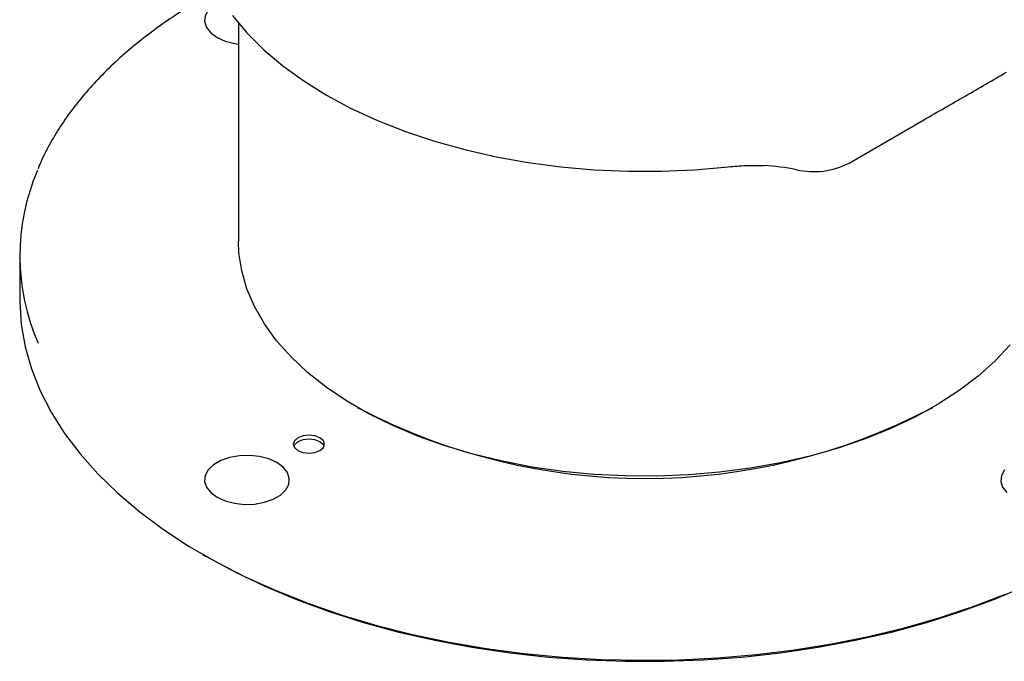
# Model space of a CAD drawing. Header units: inches. Extents: x 0.4 to 16.4, y 0.2 to 10.8.
# Tile 15 of 27: x 9.9 to 11.9, y 6.3 to 7.6. Entities that reach past the tile are written whole.
import ezdxf

# ---------------------------------------------------------------- set-up
doc = ezdxf.new("R2010")
doc.units = ezdxf.units.IN
doc.header["$MEASUREMENT"] = 0

msp = doc.modelspace()

# ---------------------------------------------------------------- linework, layer by layer
at = {"color": 7, "linetype": 'Continuous', "lineweight": 25}
for p, q in [((10.36811, 7.59006), (10.36811, 7.154)), ((11.58821, 7.31062), (11.73799, 7.39709)), ((9.93086, 7.12461), (9.93086, 7.03888)), ((10.606, 6.82239), (10.60953, 6.82034)), ((11.7517, 6.82034), (11.75523, 6.82239)), ((10.29676, 6.52881), (10.30384, 6.52472))]:
    msp.add_line(p, q, dxfattribs=at)
at = {"color": 7, "linetype": 'Continuous', "lineweight": 25, "flags": 128}
for points in [[(10.33506, 7.63557), (10.33285, 7.63461), (10.31841, 7.62627), (10.30784, 7.61617), (10.30176, 7.60491), (10.30052, 7.59314), (10.30421, 7.58154), (10.31259, 7.57078), (10.32519, 7.5615), (10.34128, 7.55422), (10.35991, 7.54938), (10.36811, 7.54816)], [(10.35588, 7.60554), (10.38507, 7.57059), (10.4187, 7.53699), (10.45658, 7.50493), (10.4985, 7.47459), (10.54422, 7.44615), (10.59349, 7.41975), (10.64604, 7.39555), (10.70157, 7.37368), (10.75978, 7.35427), (10.82033, 7.33742), (10.88289, 7.32322), (10.94711, 7.31176), (11.01263, 7.3031), (11.07909, 7.29729), (11.14612, 7.29435), (11.21334, 7.29432), (11.28038, 7.29717), (11.34686, 7.30291)], [(11.91019, 6.94756), (11.88029, 6.91555), (11.84618, 6.88496), (11.80806, 6.856), (11.76617, 6.82883), (11.72076, 6.80361), (11.6721, 6.7805), (11.62049, 6.75963), (11.56623, 6.74114), (11.50965, 6.72513), (11.45109, 6.7117), (11.39091, 6.70093), (11.32946, 6.69289), (11.26711, 6.68762), (11.20425, 6.68515), (11.14124, 6.6855), (11.07847, 6.68867), (11.01631, 6.69464), (10.95515, 6.70337), (10.89533, 6.71481), (10.83724, 6.7289), (10.78121, 6.74554), (10.72758, 6.76463), (10.67667, 6.78607), (10.6288, 6.80972), (10.58425, 6.83544), (10.54328, 6.86308), (10.50614, 6.89246), (10.47306, 6.92342), (10.44424, 6.95577), (10.41984, 6.98931), (10.40003, 7.02384), (10.3849, 7.05915), (10.37456, 7.09503), (10.36907, 7.13127), (10.36811, 7.154)], [(9.93086, 7.03888), (9.9309, 7.03327), (9.93392, 6.98843), (9.94177, 6.94378), (9.95441, 6.8995), (9.97179, 6.85576), (9.99385, 6.81273), (10.0205, 6.77058), (10.05163, 6.72946), (10.08714, 6.68954), (10.12688, 6.65097), (10.17069, 6.6139), (10.21841, 6.57848), (10.26985, 6.54484), (10.32482, 6.51311), (10.3831, 6.48341), (10.44446, 6.45586), (10.50867, 6.43057), (10.57548, 6.40763), (10.64463, 6.38713), (10.71586, 6.36916), (10.78888, 6.35377), (10.86342, 6.34104), (10.93918, 6.331), (11.01588, 6.32371), (11.09322, 6.31918), (11.1709, 6.31743), (11.24861, 6.31848), (11.32606, 6.32232), (11.40295, 6.32892), (11.47897, 6.33827), (11.55385, 6.35034), (11.62728, 6.36506), (11.69898, 6.3824), (11.76867, 6.40227), (11.83609, 6.42461), (11.90098, 6.44932)], [(10.48677, 6.73631), (10.4969, 6.7324), (10.50886, 6.73103), (10.52082, 6.7324), (10.53096, 6.73631), (10.53773, 6.74217), (10.54011, 6.74907), (10.53773, 6.75597), (10.53096, 6.76183), (10.52082, 6.76574), (10.50886, 6.76711), (10.4969, 6.76574), (10.48677, 6.76183), (10.47999, 6.75597), (10.47761, 6.74907), (10.47999, 6.74217), (10.48677, 6.73631)], [(10.5393, 6.74499), (10.53773, 6.74781), (10.53096, 6.75366), (10.52082, 6.75757), (10.50886, 6.75894), (10.4969, 6.75757), (10.48677, 6.75366), (10.47999, 6.74781), (10.47842, 6.74499)], [(10.44505, 6.71223), (10.42896, 6.7195), (10.41033, 6.72434), (10.39024, 6.72647), (10.36984, 6.72576), (10.35034, 6.72225), (10.33285, 6.71615), (10.31841, 6.70781), (10.30784, 6.69771), (10.30176, 6.68645), (10.30052, 6.67468), (10.30421, 6.66308), (10.31259, 6.65232), (10.32519, 6.64304), (10.34128, 6.63576), (10.35991, 6.63092), (10.38, 6.6288), (10.4004, 6.62951), (10.4199, 6.63302), (10.43739, 6.63912), (10.45183, 6.64746), (10.4624, 6.65755), (10.46848, 6.66881), (10.46972, 6.68059), (10.46603, 6.69219), (10.45765, 6.70294), (10.44505, 6.71223)], [(11.89883, 6.69771), (11.89275, 6.68645), (11.89151, 6.67468), (11.8952, 6.66308), (11.90358, 6.65232)], [(10.30384, 6.52472), (10.30398, 6.52464), (10.36075, 6.49386), (10.42076, 6.4652), (10.48377, 6.43878), (10.54953, 6.41469), (10.61778, 6.39303), (10.68825, 6.37388), (10.76066, 6.35733), (10.83474, 6.34344), (10.91017, 6.33226), (10.98668, 6.32383), (11.06394, 6.3182), (11.14167, 6.31537), (11.21956, 6.31537), (11.29729, 6.3182), (11.37455, 6.32383), (11.45106, 6.33226), (11.52649, 6.34344), (11.60057, 6.35733), (11.67298, 6.37388), (11.74345, 6.39303), (11.8117, 6.41469), (11.87746, 6.43878), (11.94047, 6.4652)]]:
    msp.add_lwpolyline(points, dxfattribs=at)
at = {"color": 7, "linetype": 'Continuous', "lineweight": 25}
for centre, radius, start, end in [((11.39652, 6.87805), 0.42804, 78.28343, 87.11791), ((11.51722, 7.4487), 0.15526, 257.43181, 297.20686), ((10.36292, 7.12458), 0.43177, 156.67163, 203.76084), ((11.18061, 7.91759), 1.23696, 242.50956, 297.49582)]:
    msp.add_arc(centre, radius, start, end, dxfattribs=at)
for points, knots in [([(10.32557, 7.65563), (10.31866, 7.65194), (10.29542, 7.63954), (10.25839, 7.61682), (10.21455, 7.58757), (10.17349, 7.55682), (10.13517, 7.52475), (10.09975, 7.49139), (10.06735, 7.45683), (10.0381, 7.42113), (10.01201, 7.38435), (9.98959, 7.3465), (9.97476, 7.31807), (9.96861, 7.30212), (9.96753, 7.29931)], [0, 0, 0, 0, 0.0392864, 0.1320655, 0.2250872, 0.3183379, 0.4118169, 0.5055392, 0.599535, 0.693851, 0.7885523, 0.8837248, 0.9794777, 1, 1, 1, 1]), ([(11.73799, 7.39709), (11.76551, 7.41297), (11.79303, 7.42863), (11.84807, 7.4604), (11.87558, 7.47652), (11.9031, 7.49241)], [0, 0, 0, 0, 0.5, 0.5, 1, 1, 1, 1]), ([(11.34686, 7.30291), (11.35865, 7.30419), (11.37047, 7.30511), (11.39419, 7.30609), (11.4061, 7.30616), (11.41804, 7.30554)], [0, 0, 0, 0, 0.5, 0.5, 1, 1, 1, 1])]:
    msp.add_open_spline(points, degree=3, knots=knots, dxfattribs=at)

doc.saveas('drawing.dxf')
